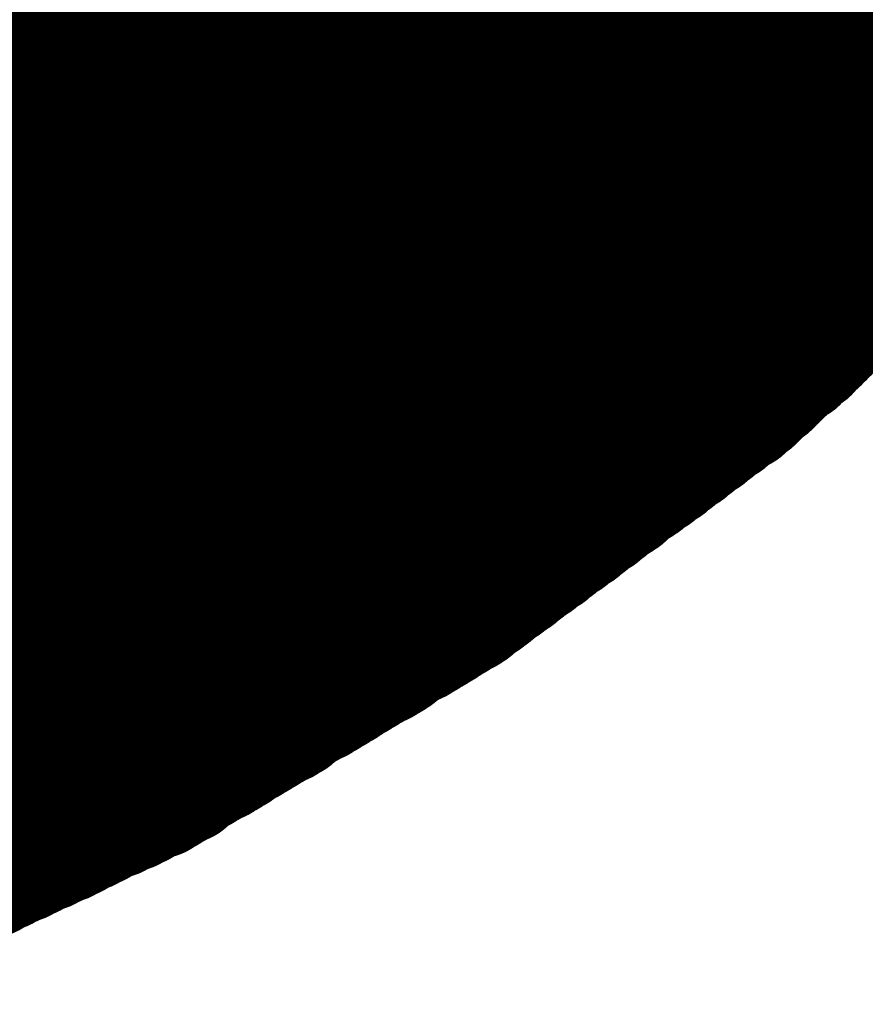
# Model space of a CAD drawing. Extents: x 0 to 65, y -0.2 to 30.2.
# Tile 199 of 237: x 36.858 to 36.988, y 15.492 to 15.644. Entities that reach past the tile are written whole.
import ezdxf

# ---------------------------------------------------------------- set-up
doc = ezdxf.new("R2010")
doc.units = 0
doc.layers.add('BOARD_GEOMETRY_SILKSCREEN_', color=1, linetype='CONTINUOUS')

msp = doc.modelspace()

# ---------------------------------------------------------------- linework, layer by layer
at = {"layer": 'BOARD_GEOMETRY_SILKSCREEN_', "const_width": 0.01905}
for points in [[(37.019484, 15.630906), (36.738306, 15.91183)], [(37.01796, 15.629128), (36.736782, 15.910306)], [(37.018214, 15.62989), (36.73729, 15.910814)], [(37.018722, 15.630398), (36.737798, 15.911322)], [(37.016436, 15.627604), (36.735258, 15.908528)], [(37.01669, 15.628112), (36.73602, 15.909036)], [(37.017198, 15.62862), (36.736274, 15.909544)], [(37.015166, 15.626334), (36.734496, 15.907258)], [(37.015674, 15.626842), (36.735004, 15.90802)], [(37.013642, 15.62481), (36.732972, 15.90548)], [(37.01415, 15.625318), (36.73348, 15.905988)], [(37.014912, 15.625826), (36.733988, 15.90675)], [(37.012626, 15.623794), (36.73221, 15.90421)], [(37.013388, 15.624302), (36.732464, 15.904972)], [(37.011102, 15.622016), (36.730686, 15.902686)], [(37.011864, 15.622524), (36.731194, 15.903194)], [(37.012118, 15.623032), (36.731448, 15.903702)], [(37.009578, 15.620492), (36.728908, 15.901162)], [(37.010086, 15.621), (36.729416, 15.90167)], [(37.010594, 15.621508), (36.729924, 15.901924)], [(37.008054, 15.618968), (36.72713, 15.899638)], [(37.008562, 15.619476), (36.727638, 15.900146)], [(37.00907, 15.619984), (36.7284, 15.900654)], [(37.005768, 15.616936), (36.724844, 15.89786)], [(37.006276, 15.617444), (36.725352, 15.898114)], [(37.006784, 15.617952), (36.726114, 15.898876)], [(37.007292, 15.61846), (36.726622, 15.89913)], [(37.00399, 15.615412), (36.723066, 15.896336)], [(37.004498, 15.61592), (36.723574, 15.896844)], [(37.005006, 15.616428), (36.724336, 15.897352)], [(37.002466, 15.613888), (36.721288, 15.895066)], [(37.00272, 15.614396), (36.721796, 15.89532)], [(37.003482, 15.614904), (36.722304, 15.895828)], [(37.000688, 15.612364), (36.71951, 15.893542)], [(37.001196, 15.612872), (36.720018, 15.89405)], [(37.001958, 15.61338), (36.72078, 15.894304)], [(36.99891, 15.61084), (36.717732, 15.892018)], [(36.999672, 15.611348), (36.718494, 15.892526)], [(37.00018, 15.611856), (36.719002, 15.893034)], [(36.996624, 15.608808), (36.715446, 15.89024)], [(36.997386, 15.609316), (36.716208, 15.890494)], [(36.997894, 15.609824), (36.716716, 15.891256)], [(36.998402, 15.610332), (36.717224, 15.89151)], [(36.9951, 15.607284), (36.713668, 15.888716)], [(36.995608, 15.607792), (36.71443, 15.889224)], [(36.996116, 15.6083), (36.714938, 15.889732)], [(36.993576, 15.60576), (36.71189, 15.887446)], [(36.994084, 15.606268), (36.712398, 15.8877)], [(36.994592, 15.606776), (36.71316, 15.888208)], [(36.991798, 15.604236), (36.710112, 15.885922)], [(36.992306, 15.604744), (36.710874, 15.88643)], [(36.992814, 15.605506), (36.711382, 15.886684)], [(36.99002, 15.602712), (36.708588, 15.884398)], [(36.990528, 15.60322), (36.709096, 15.884906)], [(36.99129, 15.603982), (36.709604, 15.885414)], [(36.987988, 15.600934), (36.706302, 15.88262)], [(36.988242, 15.601188), (36.70681, 15.882874)], [(36.989004, 15.601696), (36.707318, 15.883636)], [(36.989512, 15.602458), (36.707826, 15.88389)], [(36.985702, 15.598648), (36.703254, 15.881096)], [(36.98621, 15.59941), (36.704016, 15.88135)], [(36.986718, 15.599664), (36.704778, 15.881858)], [(36.98748, 15.600172), (36.70554, 15.882112)], [(36.983416, 15.59687), (36.700714, 15.879572)], [(36.983924, 15.597124), (36.701222, 15.879826)], [(36.984432, 15.597886), (36.701984, 15.880334)], [(36.985194, 15.598394), (36.702492, 15.880588)], [(36.981638, 15.595346), (36.698682, 15.878302)], [(36.982146, 15.5956), (36.69919, 15.87881)], [(36.982908, 15.596362), (36.699952, 15.879064)], [(36.979098, 15.592552), (36.695126, 15.876778)], [(36.979606, 15.593314), (36.695634, 15.877032)], [(36.980114, 15.593822), (36.696396, 15.87754)], [(36.980622, 15.594076), (36.697158, 15.877794)], [(36.981384, 15.594838), (36.69792, 15.878048)], [(36.976812, 15.590774), (36.692332, 15.875254)], [(36.97732, 15.591028), (36.693094, 15.875508)], [(36.977828, 15.59179), (36.693602, 15.876016)], [(36.978336, 15.592298), (36.694364, 15.87627)], [(36.974526, 15.588742), (36.689538, 15.87373)], [(36.975034, 15.58925), (36.6903, 15.873984)], [(36.975542, 15.589758), (36.691062, 15.874492)], [(36.97605, 15.590266), (36.69157, 15.874746)], [(36.97224, 15.58671), (36.686744, 15.872206)], [(36.973002, 15.587218), (36.687506, 15.87246)], [(36.97351, 15.587726), (36.688014, 15.872968)], [(36.974018, 15.588234), (36.688776, 15.873222)], [(36.969954, 15.584678), (36.68395, 15.870682)], [(36.970716, 15.585186), (36.684712, 15.87119)], [(36.971224, 15.585694), (36.685474, 15.871444)], [(36.971732, 15.586202), (36.685982, 15.871952)], [(36.967668, 15.5829), (36.681156, 15.869158)], [(36.968176, 15.583408), (36.681918, 15.869666)], [(36.968938, 15.583662), (36.68268, 15.86992)], [(36.969446, 15.58417), (36.683442, 15.870428)], [(36.96462, 15.580614), (36.6776, 15.867634)], [(36.965128, 15.581122), (36.678362, 15.867888)], [(36.96589, 15.58163), (36.679124, 15.868142)], [(36.966398, 15.581884), (36.679886, 15.868396)], [(36.966906, 15.582392), (36.680394, 15.868904)], [(36.96081, 15.578074), (36.672774, 15.86611)], [(36.961572, 15.578328), (36.673536, 15.866364)], [(36.96208, 15.578836), (36.674298, 15.866618)], [(36.962842, 15.579344), (36.67506, 15.866872)], [(36.96335, 15.579598), (36.675822, 15.867126)], [(36.963858, 15.58036), (36.676584, 15.86738)], [(36.956746, 15.574772), (36.666932, 15.864586)], [(36.957254, 15.575026), (36.667694, 15.864586)], [(36.957762, 15.575788), (36.66871, 15.86484)], [(36.958524, 15.576042), (36.669472, 15.865094)], [(36.959032, 15.57655), (36.670234, 15.865348)], [(36.959794, 15.577058), (36.67125, 15.865602)], [(36.960302, 15.577312), (36.672012, 15.865856)], [(36.952936, 15.571978), (36.662106, 15.863062)], [(36.953698, 15.572486), (36.662868, 15.863062)], [(36.954206, 15.572994), (36.66363, 15.863316)], [(36.954714, 15.573502), (36.664392, 15.863824)], [(36.955476, 15.573756), (36.665408, 15.863824)], [(36.955984, 15.574264), (36.66617, 15.864078)], [(36.94938, 15.569438), (36.65728, 15.861538)], [(36.949888, 15.569692), (36.658042, 15.861538)], [(36.95065, 15.5702), (36.658804, 15.862046)], [(36.951158, 15.570708), (36.65982, 15.8623)], [(36.951666, 15.571216), (36.660582, 15.8623)], [(36.952428, 15.571724), (36.661344, 15.862554)], [(36.94557, 15.566644), (36.6522, 15.860014)], [(36.946332, 15.567152), (36.653216, 15.860014)], [(36.94684, 15.567406), (36.653978, 15.860522)], [(36.947602, 15.568168), (36.65474, 15.860776)], [(36.94811, 15.568422), (36.655502, 15.860776)], [(36.948618, 15.56893), (36.656518, 15.861284)], [(36.938966, 15.561564), (36.642294, 15.85849)], [(36.939474, 15.562072), (36.64331, 15.85849)], [(36.940236, 15.56258), (36.644326, 15.85849)], [(36.940744, 15.563088), (36.645342, 15.85849)], [(36.941506, 15.563596), (36.646104, 15.858744)], [(36.942014, 15.56385), (36.64712, 15.858744)], [(36.942522, 15.564358), (36.648136, 15.858998)], [(36.943284, 15.564866), (36.649152, 15.858998)], [(36.943792, 15.56512), (36.649914, 15.859252)], [(36.944554, 15.565882), (36.650676, 15.859506)], [(36.945062, 15.566136), (36.651438, 15.85976)], [(36.929314, 15.554452), (36.6268, 15.856966)], [(36.929822, 15.55496), (36.627816, 15.856966)], [(36.93033, 15.555214), (36.628832, 15.856966)], [(36.931092, 15.555976), (36.629848, 15.856966)], [(36.9316, 15.55623), (36.630864, 15.85722)], [(36.932362, 15.556738), (36.631626, 15.85722)], [(36.93287, 15.557246), (36.632642, 15.857474)], [(36.933378, 15.5575), (36.633658, 15.857474)], [(36.93414, 15.558008), (36.634674, 15.857728)], [(36.934648, 15.558516), (36.635436, 15.857728)], [(36.93541, 15.559024), (36.636452, 15.857728)], [(36.935918, 15.559532), (36.637468, 15.857728)], [(36.936426, 15.559786), (36.638484, 15.857982)], [(36.937188, 15.560294), (36.639246, 15.857982)], [(36.937696, 15.560802), (36.640262, 15.858236)], [(36.938458, 15.56131), (36.641278, 15.858236)], [(36.848796, 15.509748), (36.502594, 15.85595)], [(36.849558, 15.510256), (36.50361, 15.85595)], [(36.850066, 15.51051), (36.504626, 15.85595)], [(36.850828, 15.511018), (36.505896, 15.85595)], [(36.85159, 15.511018), (36.506658, 15.85595)], [(36.852352, 15.511526), (36.507928, 15.85595)], [(36.853114, 15.51178), (36.508944, 15.85595)], [(36.853622, 15.512288), (36.50996, 15.85595)], [(36.854384, 15.512542), (36.510976, 15.85595)], [(36.855146, 15.512796), (36.511992, 15.85595)], [(36.855908, 15.513304), (36.513262, 15.85595)], [(36.85667, 15.513558), (36.514278, 15.85595)], [(36.857178, 15.514066), (36.515294, 15.85595)], [(36.85794, 15.514066), (36.51631, 15.85595)], [(36.858702, 15.514574), (36.517326, 15.85595)], [(36.859464, 15.514828), (36.518342, 15.85595)], [(36.860226, 15.515336), (36.519612, 15.85595)], [(36.860988, 15.51559), (36.520628, 15.85595)], [(36.86175, 15.515844), (36.521644, 15.85595)], [(36.862512, 15.516352), (36.52266, 15.85595)], [(36.863274, 15.516606), (36.523676, 15.85595)], [(36.863782, 15.517114), (36.524946, 15.85595)], [(36.864544, 15.517114), (36.525708, 15.85595)], [(36.865306, 15.517622), (36.526978, 15.85595)], [(36.866068, 15.517876), (36.527994, 15.85595)], [(36.866576, 15.518384), (36.52901, 15.85595)], [(36.867338, 15.518638), (36.53028, 15.85595)], [(36.8681, 15.518892), (36.531042, 15.85595)], [(36.868862, 15.5194), (36.532312, 15.85595)], [(36.869624, 15.519654), (36.533328, 15.85595)], [(36.870132, 15.520162), (36.534344, 15.85595)], [(36.870894, 15.520416), (36.535614, 15.85595)], [(36.871656, 15.52067), (36.536376, 15.85595)], [(36.872418, 15.520924), (36.537646, 15.85595)], [(36.87318, 15.521432), (36.538662, 15.85595)], [(36.873942, 15.521686), (36.539678, 15.85595)], [(36.874704, 15.52194), (36.540694, 15.85595)], [(36.875466, 15.522448), (36.54171, 15.85595)], [(36.876228, 15.522702), (36.54298, 15.85595)], [(36.876736, 15.52321), (36.543996, 15.85595)], [(36.877498, 15.523464), (36.545012, 15.85595)], [(36.87826, 15.523718), (36.546028, 15.85595)], [(36.879022, 15.523972), (36.547044, 15.85595)], [(36.879784, 15.52448), (36.54806, 15.85595)], [(36.880292, 15.524734), (36.54933, 15.85595)], [(36.881054, 15.525242), (36.550346, 15.85595)], [(36.881562, 15.525496), (36.551362, 15.85595)], [(36.882324, 15.526004), (36.552378, 15.85595)], [(36.883086, 15.526258), (36.553394, 15.85595)], [(36.883594, 15.526766), (36.554664, 15.85595)], [(36.884356, 15.527274), (36.555426, 15.85595)], [(36.884864, 15.527782), (36.556696, 15.85595)], [(36.885626, 15.528036), (36.557712, 15.85595)], [(36.886134, 15.528544), (36.558728, 15.85595)], [(36.886896, 15.528798), (36.559998, 15.85595)], [(36.887658, 15.529306), (36.56076, 15.85595)], [(36.88842, 15.52956), (36.56203, 15.85595)], [(36.888928, 15.530068), (36.563046, 15.85595)], [(36.88969, 15.530322), (36.564062, 15.85595)], [(36.890198, 15.53083), (36.565078, 15.85595)], [(36.89096, 15.531084), (36.566094, 15.85595)], [(36.891468, 15.531592), (36.567364, 15.85595)], [(36.89223, 15.5321), (36.56838, 15.85595)], [(36.892992, 15.532354), (36.569396, 15.85595)], [(36.893754, 15.532862), (36.570412, 15.85595)], [(36.894262, 15.533116), (36.571428, 15.85595)], [(36.895024, 15.533624), (36.572444, 15.85595)], [(36.895532, 15.533878), (36.573714, 15.85595)], [(36.896294, 15.534386), (36.57473, 15.85595)], [(36.896802, 15.53464), (36.575746, 15.85595)], [(36.897564, 15.535148), (36.576762, 15.85595)], [(36.898326, 15.535402), (36.577778, 15.85595)], [(36.899088, 15.53591), (36.579048, 15.85595)], [(36.899596, 15.536164), (36.57981, 15.85595)], [(36.900358, 15.536926), (36.58108, 15.85595)], [(36.900866, 15.53718), (36.582096, 15.85595)], [(36.901628, 15.537688), (36.583112, 15.85595)], [(36.902136, 15.537942), (36.584382, 15.85595)], [(36.902898, 15.53845), (36.585144, 15.85595)], [(36.90366, 15.538704), (36.586414, 15.85595)], [(36.904168, 15.539212), (36.58743, 15.85595)], [(36.90493, 15.539466), (36.588446, 15.85595)], [(36.905438, 15.539974), (36.589716, 15.85595)], [(36.9062, 15.540228), (36.590478, 15.85595)], [(36.906708, 15.540736), (36.591748, 15.85595)], [(36.90747, 15.54099), (36.592764, 15.85595)], [(36.908232, 15.541498), (36.59378, 15.85595)], [(36.908994, 15.542006), (36.594796, 15.85595)], [(36.909502, 15.54226), (36.595812, 15.85595)], [(36.910264, 15.542768), (36.596828, 15.85595)], [(36.910772, 15.543022), (36.598098, 15.85595)], [(36.911534, 15.54353), (36.599114, 15.85595)], [(36.912042, 15.543784), (36.60013, 15.85595)], [(36.912804, 15.544292), (36.601146, 15.85595)], [(36.913566, 15.544546), (36.602162, 15.85595)], [(36.914328, 15.545054), (36.603432, 15.85595)], [(36.914836, 15.545308), (36.604194, 15.85595)], [(36.915598, 15.545816), (36.605464, 15.85595)], [(36.916106, 15.546324), (36.60648, 15.85595)], [(36.916868, 15.546832), (36.607496, 15.85595)], [(36.917376, 15.547086), (36.608766, 15.85595)], [(36.918138, 15.547594), (36.609528, 15.85595)], [(36.9189, 15.547848), (36.610798, 15.85595)], [(36.919662, 15.548356), (36.611814, 15.85595)], [(36.92017, 15.54861), (36.61283, 15.85595)], [(36.920932, 15.549118), (36.6141, 15.85595)], [(36.92144, 15.549372), (36.614862, 15.85595)], [(36.922202, 15.54988), (36.616132, 15.85595)], [(36.92271, 15.550134), (36.617148, 15.85595)], [(36.923472, 15.550642), (36.618164, 15.85595)], [(36.924234, 15.55115), (36.61918, 15.856204)], [(36.924742, 15.551404), (36.620196, 15.856204)], [(36.925504, 15.551912), (36.620958, 15.856204)], [(36.926012, 15.552166), (36.621974, 15.856204)], [(36.926774, 15.552674), (36.62299, 15.856458)], [(36.927282, 15.552928), (36.624006, 15.856458)], [(36.928044, 15.55369), (36.624768, 15.856712)], [(36.928552, 15.553944), (36.625784, 15.856712)], [(37.011102, 15.621762), (36.970462, 15.584932)], [(36.970462, 15.584932), (36.92652, 15.55242)], [(36.92652, 15.55242), (36.879784, 15.52448)], [(36.879784, 15.52448), (36.830762, 15.501366)]]:
    msp.add_lwpolyline(points, dxfattribs=at)
at = {"layer": 'BOARD_GEOMETRY_SILKSCREEN_', "const_width": 0.009652}
for points in [[(36.99129, 15.6083, -1), (37.000942, 15.6083)], [(36.991798, 15.608808, -1), (37.00145, 15.608808)], [(36.99256, 15.609316, -1), (37.002212, 15.609316)], [(36.989766, 15.606776, -1), (36.999418, 15.606776)], [(36.990274, 15.607284, -1), (36.999926, 15.607284)], [(36.990782, 15.607792, -1), (37.000434, 15.607792)], [(36.987988, 15.605506, -1), (36.99764, 15.605506)], [(36.98875, 15.60576, -1), (36.998402, 15.60576)], [(36.989258, 15.606268, -1), (36.99891, 15.606268)], [(36.986464, 15.603982, -1), (36.996116, 15.603982)], [(36.986972, 15.604236, -1), (36.996624, 15.604236)], [(36.98748, 15.604744, -1), (36.997132, 15.604744)], [(37.000942, 15.6083, -1), (36.99129, 15.6083)], [(37.00145, 15.608808, -1), (36.991798, 15.608808)], [(37.002212, 15.609316, -1), (36.99256, 15.609316)], [(36.984686, 15.602458, -1), (36.994338, 15.602458)], [(36.985194, 15.602712, -1), (36.994846, 15.602712)], [(36.985702, 15.60322, -1), (36.995354, 15.60322)], [(36.999418, 15.606776, -1), (36.989766, 15.606776)], [(36.999926, 15.607284, -1), (36.990274, 15.607284)], [(37.000434, 15.607792, -1), (36.990782, 15.607792)], [(36.983162, 15.600934, -1), (36.992814, 15.600934)], [(36.983416, 15.601188, -1), (36.993068, 15.601188)], [(36.984178, 15.601696, -1), (36.99383, 15.601696)], [(36.99764, 15.605506, -1), (36.987988, 15.605506)], [(36.998402, 15.60576, -1), (36.98875, 15.60576)], [(36.99891, 15.606268, -1), (36.989258, 15.606268)], [(36.981384, 15.59941, -1), (36.991036, 15.59941)], [(36.981892, 15.599664, -1), (36.991544, 15.599664)], [(36.982654, 15.600172, -1), (36.992306, 15.600172)], [(36.996116, 15.603982, -1), (36.986464, 15.603982)], [(36.996624, 15.604236, -1), (36.986972, 15.604236)], [(36.997132, 15.604744, -1), (36.98748, 15.604744)], [(36.979606, 15.597886, -1), (36.989258, 15.597886)], [(36.980368, 15.598394, -1), (36.99002, 15.598394)], [(36.980876, 15.598648, -1), (36.990528, 15.598648)], [(36.994338, 15.602458, -1), (36.984686, 15.602458)], [(36.994846, 15.602712, -1), (36.985194, 15.602712)], [(36.995354, 15.60322, -1), (36.985702, 15.60322)], [(36.978082, 15.596362, -1), (36.987734, 15.596362)], [(36.97859, 15.59687, -1), (36.988242, 15.59687)], [(36.979098, 15.597124, -1), (36.98875, 15.597124)], [(36.992814, 15.600934, -1), (36.983162, 15.600934)], [(36.993068, 15.601188, -1), (36.983416, 15.601188)], [(36.99383, 15.601696, -1), (36.984178, 15.601696)], [(36.976558, 15.594838, -1), (36.98621, 15.594838)], [(36.976812, 15.595346, -1), (36.986464, 15.595346)], [(36.97732, 15.5956, -1), (36.986972, 15.5956)], [(36.991036, 15.59941, -1), (36.981384, 15.59941)], [(36.991544, 15.599664, -1), (36.981892, 15.599664)], [(36.992306, 15.600172, -1), (36.982654, 15.600172)], [(36.97478, 15.593314, -1), (36.984432, 15.593314)], [(36.975288, 15.593822, -1), (36.98494, 15.593822)], [(36.975796, 15.594076, -1), (36.985448, 15.594076)], [(36.989258, 15.597886, -1), (36.979606, 15.597886)], [(36.99002, 15.598394, -1), (36.980368, 15.598394)], [(36.990528, 15.598648, -1), (36.980876, 15.598648)], [(36.973002, 15.59179, -1), (36.982654, 15.59179)], [(36.97351, 15.592298, -1), (36.983162, 15.592298)], [(36.974272, 15.592552, -1), (36.983924, 15.592552)], [(36.987734, 15.596362, -1), (36.978082, 15.596362)], [(36.988242, 15.59687, -1), (36.97859, 15.59687)], [(36.98875, 15.597124, -1), (36.979098, 15.597124)], [(36.970716, 15.589758, -1), (36.980368, 15.589758)], [(36.971224, 15.590266, -1), (36.980876, 15.590266)], [(36.971986, 15.590774, -1), (36.981638, 15.590774)], [(36.972494, 15.591028, -1), (36.982146, 15.591028)], [(36.98621, 15.594838, -1), (36.976558, 15.594838)], [(36.986464, 15.595346, -1), (36.976812, 15.595346)], [(36.986972, 15.5956, -1), (36.97732, 15.5956)], [(36.969192, 15.588234, -1), (36.978844, 15.588234)], [(36.9697, 15.588742, -1), (36.979352, 15.588742)], [(36.970208, 15.58925, -1), (36.97986, 15.58925)], [(36.984432, 15.593314, -1), (36.97478, 15.593314)], [(36.98494, 15.593822, -1), (36.975288, 15.593822)], [(36.985448, 15.594076, -1), (36.975796, 15.594076)], [(36.967414, 15.58671, -1), (36.977066, 15.58671)], [(36.968176, 15.587218, -1), (36.977828, 15.587218)], [(36.968684, 15.587726, -1), (36.978336, 15.587726)], [(36.982654, 15.59179, -1), (36.973002, 15.59179)], [(36.983162, 15.592298, -1), (36.97351, 15.592298)], [(36.983924, 15.592552, -1), (36.974272, 15.592552)], [(36.96589, 15.585186, -1), (36.975542, 15.585186)], [(36.966398, 15.585694, -1), (36.97605, 15.585694)], [(36.966906, 15.586202, -1), (36.976558, 15.586202)], [(36.980876, 15.590266, -1), (36.971224, 15.590266)], [(36.981638, 15.590774, -1), (36.971986, 15.590774)], [(36.982146, 15.591028, -1), (36.972494, 15.591028)], [(36.964112, 15.583662, -1), (36.973764, 15.583662)], [(36.96462, 15.58417, -1), (36.974272, 15.58417)], [(36.965128, 15.584678, -1), (36.97478, 15.584678)], [(36.965636, 15.584932, -1), (36.975288, 15.584932)], [(36.965636, 15.584932, -1), (36.975288, 15.584932)], [(36.979352, 15.588742, -1), (36.9697, 15.588742)], [(36.97986, 15.58925, -1), (36.970208, 15.58925)], [(36.980368, 15.589758, -1), (36.970716, 15.589758)], [(36.96208, 15.582392, -1), (36.971732, 15.582392)], [(36.962842, 15.5829, -1), (36.972494, 15.5829)], [(36.96335, 15.583408, -1), (36.973002, 15.583408)], [(36.977828, 15.587218, -1), (36.968176, 15.587218)], [(36.978336, 15.587726, -1), (36.968684, 15.587726)], [(36.978844, 15.588234, -1), (36.969192, 15.588234)], [(36.959794, 15.580614, -1), (36.969446, 15.580614)], [(36.960302, 15.581122, -1), (36.969954, 15.581122)], [(36.961064, 15.58163, -1), (36.970716, 15.58163)], [(36.961572, 15.581884, -1), (36.971224, 15.581884)], [(36.97605, 15.585694, -1), (36.966398, 15.585694)], [(36.976558, 15.586202, -1), (36.966906, 15.586202)], [(36.977066, 15.58671, -1), (36.967414, 15.58671)], [(36.958016, 15.579344, -1), (36.967668, 15.579344)], [(36.958524, 15.579598, -1), (36.968176, 15.579598)], [(36.959032, 15.58036, -1), (36.968684, 15.58036)], [(36.974272, 15.58417, -1), (36.96462, 15.58417)], [(36.97478, 15.584678, -1), (36.965128, 15.584678)], [(36.975288, 15.584932, -1), (36.965636, 15.584932)], [(36.975288, 15.584932, -1), (36.965636, 15.584932)], [(36.975542, 15.585186, -1), (36.96589, 15.585186)], [(36.955984, 15.578074, -1), (36.965636, 15.578074)], [(36.956746, 15.578328, -1), (36.966398, 15.578328)], [(36.957254, 15.578836, -1), (36.966906, 15.578836)], [(36.971732, 15.582392, -1), (36.96208, 15.582392)], [(36.972494, 15.5829, -1), (36.962842, 15.5829)], [(36.973002, 15.583408, -1), (36.96335, 15.583408)], [(36.973764, 15.583662, -1), (36.964112, 15.583662)], [(36.953698, 15.576042, -1), (36.96335, 15.576042)], [(36.954206, 15.57655, -1), (36.963858, 15.57655)], [(36.954968, 15.577058, -1), (36.96462, 15.577058)], [(36.955476, 15.577312, -1), (36.965128, 15.577312)], [(36.969954, 15.581122, -1), (36.960302, 15.581122)], [(36.970716, 15.58163, -1), (36.961064, 15.58163)], [(36.971224, 15.581884, -1), (36.961572, 15.581884)], [(36.95192, 15.574772, -1), (36.961572, 15.574772)], [(36.952428, 15.575026, -1), (36.96208, 15.575026)], [(36.952936, 15.575788, -1), (36.962588, 15.575788)], [(36.967668, 15.579344, -1), (36.958016, 15.579344)], [(36.968176, 15.579598, -1), (36.958524, 15.579598)], [(36.968684, 15.58036, -1), (36.959032, 15.58036)], [(36.969446, 15.580614, -1), (36.959794, 15.580614)], [(36.94938, 15.572994, -1), (36.959032, 15.572994)], [(36.949888, 15.573502, -1), (36.95954, 15.573502)], [(36.95065, 15.573756, -1), (36.960302, 15.573756)], [(36.951158, 15.574264, -1), (36.96081, 15.574264)], [(36.965636, 15.578074, -1), (36.955984, 15.578074)], [(36.966398, 15.578328, -1), (36.956746, 15.578328)], [(36.966906, 15.578836, -1), (36.957254, 15.578836)], [(36.947602, 15.571724, -1), (36.957254, 15.571724)], [(36.94811, 15.571978, -1), (36.957762, 15.571978)], [(36.948872, 15.572486, -1), (36.958524, 15.572486)], [(36.963858, 15.57655, -1), (36.954206, 15.57655)], [(36.96462, 15.577058, -1), (36.954968, 15.577058)], [(36.965128, 15.577312, -1), (36.955476, 15.577312)], [(36.945824, 15.5702, -1), (36.955476, 15.5702)], [(36.946332, 15.570708, -1), (36.955984, 15.570708)], [(36.94684, 15.571216, -1), (36.956492, 15.571216)], [(36.961572, 15.574772, -1), (36.95192, 15.574772)], [(36.96208, 15.575026, -1), (36.952428, 15.575026)], [(36.962588, 15.575788, -1), (36.952936, 15.575788)], [(36.96335, 15.576042, -1), (36.953698, 15.576042)], [(36.943284, 15.568422, -1), (36.952936, 15.568422)], [(36.943792, 15.56893, -1), (36.953444, 15.56893)], [(36.944554, 15.569438, -1), (36.954206, 15.569438)], [(36.945062, 15.569692, -1), (36.954714, 15.569692)], [(36.95954, 15.573502, -1), (36.949888, 15.573502)], [(36.960302, 15.573756, -1), (36.95065, 15.573756)], [(36.96081, 15.574264, -1), (36.951158, 15.574264)], [(36.941506, 15.567152, -1), (36.951158, 15.567152)], [(36.942014, 15.567406, -1), (36.951666, 15.567406)], [(36.942776, 15.568168, -1), (36.952428, 15.568168)], [(36.957254, 15.571724, -1), (36.947602, 15.571724)], [(36.957762, 15.571978, -1), (36.94811, 15.571978)], [(36.958524, 15.572486, -1), (36.948872, 15.572486)], [(36.959032, 15.572994, -1), (36.94938, 15.572994)], [(36.939728, 15.565882, -1), (36.94938, 15.565882)], [(36.940236, 15.566136, -1), (36.949888, 15.566136)], [(36.940744, 15.566644, -1), (36.950396, 15.566644)], [(36.955476, 15.5702, -1), (36.945824, 15.5702)], [(36.955984, 15.570708, -1), (36.946332, 15.570708)], [(36.956492, 15.571216, -1), (36.94684, 15.571216)], [(36.937188, 15.56385, -1), (36.94684, 15.56385)], [(36.937696, 15.564358, -1), (36.947348, 15.564358)], [(36.938458, 15.564866, -1), (36.94811, 15.564866)], [(36.938966, 15.56512, -1), (36.948618, 15.56512)], [(36.953444, 15.56893, -1), (36.943792, 15.56893)], [(36.954206, 15.569438, -1), (36.944554, 15.569438)], [(36.954714, 15.569692, -1), (36.945062, 15.569692)], [(36.93541, 15.56258, -1), (36.945062, 15.56258)], [(36.935918, 15.563088, -1), (36.94557, 15.563088)], [(36.93668, 15.563596, -1), (36.946332, 15.563596)], [(36.951158, 15.567152, -1), (36.941506, 15.567152)], [(36.951666, 15.567406, -1), (36.942014, 15.567406)], [(36.952428, 15.568168, -1), (36.942776, 15.568168)], [(36.952936, 15.568422, -1), (36.943284, 15.568422)], [(36.93287, 15.560802, -1), (36.942522, 15.560802)], [(36.933632, 15.56131, -1), (36.943284, 15.56131)], [(36.93414, 15.561564, -1), (36.943792, 15.561564)], [(36.934648, 15.562072, -1), (36.9443, 15.562072)], [(36.94938, 15.565882, -1), (36.939728, 15.565882)], [(36.949888, 15.566136, -1), (36.940236, 15.566136)], [(36.950396, 15.566644, -1), (36.940744, 15.566644)], [(36.931092, 15.559532, -1), (36.940744, 15.559532)], [(36.9316, 15.559786, -1), (36.941252, 15.559786)], [(36.932362, 15.560294, -1), (36.942014, 15.560294)], [(36.947348, 15.564358, -1), (36.937696, 15.564358)], [(36.94811, 15.564866, -1), (36.938458, 15.564866)], [(36.948618, 15.56512, -1), (36.938966, 15.56512)], [(36.929314, 15.558008, -1), (36.938966, 15.558008)], [(36.929822, 15.558516, -1), (36.939474, 15.558516)], [(36.930584, 15.559024, -1), (36.940236, 15.559024)], [(36.945062, 15.56258, -1), (36.93541, 15.56258)], [(36.94557, 15.563088, -1), (36.935918, 15.563088)], [(36.946332, 15.563596, -1), (36.93668, 15.563596)], [(36.94684, 15.56385, -1), (36.937188, 15.56385)], [(36.927536, 15.556738, -1), (36.937188, 15.556738)], [(36.928044, 15.557246, -1), (36.937696, 15.557246)], [(36.928552, 15.5575, -1), (36.938204, 15.5575)], [(36.943284, 15.56131, -1), (36.933632, 15.56131)], [(36.943792, 15.561564, -1), (36.93414, 15.561564)], [(36.9443, 15.562072, -1), (36.934648, 15.562072)], [(36.924996, 15.55496, -1), (36.934648, 15.55496)], [(36.925504, 15.555214, -1), (36.935156, 15.555214)], [(36.926266, 15.555976, -1), (36.935918, 15.555976)], [(36.926774, 15.55623, -1), (36.936426, 15.55623)], [(36.941252, 15.559786, -1), (36.9316, 15.559786)], [(36.942014, 15.560294, -1), (36.932362, 15.560294)], [(36.942522, 15.560802, -1), (36.93287, 15.560802)], [(36.923218, 15.55369, -1), (36.93287, 15.55369)], [(36.923726, 15.553944, -1), (36.933378, 15.553944)], [(36.924488, 15.554452, -1), (36.93414, 15.554452)], [(36.939474, 15.558516, -1), (36.929822, 15.558516)], [(36.940236, 15.559024, -1), (36.930584, 15.559024)], [(36.940744, 15.559532, -1), (36.931092, 15.559532)], [(36.920678, 15.551912, -1), (36.93033, 15.551912)], [(36.921186, 15.552166, -1), (36.930838, 15.552166)], [(36.921694, 15.55242, -1), (36.931346, 15.55242)], [(36.921694, 15.55242, -1), (36.931346, 15.55242)], [(36.921948, 15.552674, -1), (36.9316, 15.552674)], [(36.922456, 15.552928, -1), (36.932108, 15.552928)], [(36.937188, 15.556738, -1), (36.927536, 15.556738)], [(36.937696, 15.557246, -1), (36.928044, 15.557246)], [(36.938204, 15.5575, -1), (36.928552, 15.5575)], [(36.938966, 15.558008, -1), (36.929314, 15.558008)], [(36.918646, 15.550642, -1), (36.928298, 15.550642)], [(36.919408, 15.55115, -1), (36.92906, 15.55115)], [(36.919916, 15.551404, -1), (36.929568, 15.551404)], [(36.935156, 15.555214, -1), (36.925504, 15.555214)], [(36.935918, 15.555976, -1), (36.926266, 15.555976)], [(36.936426, 15.55623, -1), (36.926774, 15.55623)], [(36.916106, 15.549118, -1), (36.925758, 15.549118)], [(36.916614, 15.549372, -1), (36.926266, 15.549372)], [(36.917376, 15.54988, -1), (36.927028, 15.54988)], [(36.917884, 15.550134, -1), (36.927536, 15.550134)], [(36.93287, 15.55369, -1), (36.923218, 15.55369)], [(36.933378, 15.553944, -1), (36.923726, 15.553944)], [(36.93414, 15.554452, -1), (36.924488, 15.554452)], [(36.934648, 15.55496, -1), (36.924996, 15.55496)], [(36.913312, 15.547594, -1), (36.922964, 15.547594)], [(36.914074, 15.547848, -1), (36.923726, 15.547848)], [(36.914836, 15.548356, -1), (36.924488, 15.548356)], [(36.915344, 15.54861, -1), (36.924996, 15.54861)], [(36.930838, 15.552166, -1), (36.921186, 15.552166)], [(36.931346, 15.55242, -1), (36.921694, 15.55242)], [(36.931346, 15.55242, -1), (36.921694, 15.55242)], [(36.9316, 15.552674, -1), (36.921948, 15.552674)], [(36.932108, 15.552928, -1), (36.922456, 15.552928)], [(36.910772, 15.545816, -1), (36.920424, 15.545816)], [(36.91128, 15.546324, -1), (36.920932, 15.546324)], [(36.912042, 15.546832, -1), (36.921694, 15.546832)], [(36.91255, 15.547086, -1), (36.922202, 15.547086)], [(36.928298, 15.550642, -1), (36.918646, 15.550642)], [(36.92906, 15.55115, -1), (36.919408, 15.55115)], [(36.929568, 15.551404, -1), (36.919916, 15.551404)], [(36.93033, 15.551912, -1), (36.920678, 15.551912)], [(36.907978, 15.544292, -1), (36.91763, 15.544292)], [(36.90874, 15.544546, -1), (36.918392, 15.544546)], [(36.909502, 15.545054, -1), (36.919154, 15.545054)], [(36.91001, 15.545308, -1), (36.919662, 15.545308)], [(36.925758, 15.549118, -1), (36.916106, 15.549118)], [(36.926266, 15.549372, -1), (36.916614, 15.549372)], [(36.927028, 15.54988, -1), (36.917376, 15.54988)], [(36.927536, 15.550134, -1), (36.917884, 15.550134)], [(36.905438, 15.542768, -1), (36.91509, 15.542768)], [(36.905946, 15.543022, -1), (36.915598, 15.543022)], [(36.906708, 15.54353, -1), (36.91636, 15.54353)], [(36.907216, 15.543784, -1), (36.916868, 15.543784)], [(36.922964, 15.547594, -1), (36.913312, 15.547594)], [(36.923726, 15.547848, -1), (36.914074, 15.547848)], [(36.924488, 15.548356, -1), (36.914836, 15.548356)], [(36.924996, 15.54861, -1), (36.915344, 15.54861)], [(36.903406, 15.541498, -1), (36.913058, 15.541498)], [(36.904168, 15.542006, -1), (36.91382, 15.542006)], [(36.904676, 15.54226, -1), (36.914328, 15.54226)], [(36.920932, 15.546324, -1), (36.91128, 15.546324)], [(36.921694, 15.546832, -1), (36.912042, 15.546832)], [(36.922202, 15.547086, -1), (36.91255, 15.547086)], [(36.900612, 15.539974, -1), (36.910264, 15.539974)], [(36.901374, 15.540228, -1), (36.911026, 15.540228)], [(36.901882, 15.540736, -1), (36.911534, 15.540736)], [(36.902644, 15.54099, -1), (36.912296, 15.54099)], [(36.918392, 15.544546, -1), (36.90874, 15.544546)], [(36.919154, 15.545054, -1), (36.909502, 15.545054)], [(36.919662, 15.545308, -1), (36.91001, 15.545308)], [(36.920424, 15.545816, -1), (36.910772, 15.545816)], [(36.898072, 15.53845, -1), (36.907724, 15.53845)], [(36.898834, 15.538704, -1), (36.908486, 15.538704)], [(36.899342, 15.539212, -1), (36.908994, 15.539212)], [(36.900104, 15.539466, -1), (36.909756, 15.539466)], [(36.915598, 15.543022, -1), (36.905946, 15.543022)], [(36.91636, 15.54353, -1), (36.906708, 15.54353)], [(36.916868, 15.543784, -1), (36.907216, 15.543784)], [(36.91763, 15.544292, -1), (36.907978, 15.544292)], [(36.895532, 15.536926, -1), (36.905184, 15.536926)], [(36.89604, 15.53718, -1), (36.905692, 15.53718)], [(36.896802, 15.537688, -1), (36.906454, 15.537688)], [(36.89731, 15.537942, -1), (36.906962, 15.537942)], [(36.913058, 15.541498, -1), (36.903406, 15.541498)], [(36.91382, 15.542006, -1), (36.904168, 15.542006)], [(36.914328, 15.54226, -1), (36.904676, 15.54226)], [(36.91509, 15.542768, -1), (36.905438, 15.542768)], [(36.892738, 15.535148, -1), (36.90239, 15.535148)], [(36.8935, 15.535402, -1), (36.903152, 15.535402)], [(36.894262, 15.53591, -1), (36.903914, 15.53591)], [(36.89477, 15.536164, -1), (36.904422, 15.536164)], [(36.910264, 15.539974, -1), (36.900612, 15.539974)], [(36.911026, 15.540228, -1), (36.901374, 15.540228)], [(36.911534, 15.540736, -1), (36.901882, 15.540736)], [(36.912296, 15.54099, -1), (36.902644, 15.54099)], [(36.890198, 15.533624, -1), (36.89985, 15.533624)], [(36.890706, 15.533878, -1), (36.900358, 15.533878)], [(36.891468, 15.534386, -1), (36.90112, 15.534386)], [(36.891976, 15.53464, -1), (36.901628, 15.53464)], [(36.907724, 15.53845, -1), (36.898072, 15.53845)], [(36.908486, 15.538704, -1), (36.898834, 15.538704)], [(36.908994, 15.539212, -1), (36.899342, 15.539212)], [(36.909756, 15.539466, -1), (36.900104, 15.539466)], [(36.887404, 15.5321, -1), (36.897056, 15.5321)], [(36.888166, 15.532354, -1), (36.897818, 15.532354)], [(36.888928, 15.532862, -1), (36.89858, 15.532862)], [(36.889436, 15.533116, -1), (36.899088, 15.533116)], [(36.905184, 15.536926, -1), (36.895532, 15.536926)], [(36.905692, 15.53718, -1), (36.89604, 15.53718)], [(36.906454, 15.537688, -1), (36.896802, 15.537688)], [(36.906962, 15.537942, -1), (36.89731, 15.537942)], [(36.885372, 15.53083, -1), (36.895024, 15.53083)], [(36.886134, 15.531084, -1), (36.895786, 15.531084)], [(36.886642, 15.531592, -1), (36.896294, 15.531592)], [(36.903152, 15.535402, -1), (36.8935, 15.535402)], [(36.903914, 15.53591, -1), (36.894262, 15.53591)], [(36.904422, 15.536164, -1), (36.89477, 15.536164)], [(36.882832, 15.529306, -1), (36.892484, 15.529306)], [(36.883594, 15.52956, -1), (36.893246, 15.52956)], [(36.884102, 15.530068, -1), (36.893754, 15.530068)], [(36.884864, 15.530322, -1), (36.894516, 15.530322)], [(36.900358, 15.533878, -1), (36.890706, 15.533878)], [(36.90112, 15.534386, -1), (36.891468, 15.534386)], [(36.901628, 15.53464, -1), (36.891976, 15.53464)], [(36.90239, 15.535148, -1), (36.892738, 15.535148)], [(36.880038, 15.527782, -1), (36.88969, 15.527782)], [(36.8808, 15.528036, -1), (36.890452, 15.528036)], [(36.881308, 15.528544, -1), (36.89096, 15.528544)], [(36.88207, 15.528798, -1), (36.891722, 15.528798)], [(36.897818, 15.532354, -1), (36.888166, 15.532354)], [(36.89858, 15.532862, -1), (36.888928, 15.532862)], [(36.899088, 15.533116, -1), (36.889436, 15.533116)], [(36.89985, 15.533624, -1), (36.890198, 15.533624)], [(36.877498, 15.526004, -1), (36.88715, 15.526004)], [(36.87826, 15.526258, -1), (36.887912, 15.526258)], [(36.878768, 15.526766, -1), (36.88842, 15.526766)], [(36.87953, 15.527274, -1), (36.889182, 15.527274)], [(36.895024, 15.53083, -1), (36.885372, 15.53083)], [(36.895786, 15.531084, -1), (36.886134, 15.531084)], [(36.896294, 15.531592, -1), (36.886642, 15.531592)], [(36.897056, 15.5321, -1), (36.887404, 15.5321)], [(36.874958, 15.52448, -1), (36.88461, 15.52448)], [(36.874958, 15.52448, -1), (36.88461, 15.52448)], [(36.874958, 15.52448, -1), (36.88461, 15.52448)], [(36.875466, 15.524734, -1), (36.885118, 15.524734)], [(36.876228, 15.525242, -1), (36.88588, 15.525242)], [(36.876736, 15.525496, -1), (36.886388, 15.525496)], [(36.892484, 15.529306, -1), (36.882832, 15.529306)], [(36.893246, 15.52956, -1), (36.883594, 15.52956)], [(36.893754, 15.530068, -1), (36.884102, 15.530068)], [(36.894516, 15.530322, -1), (36.884864, 15.530322)], [(36.87191, 15.52321, -1), (36.881562, 15.52321)], [(36.872672, 15.523464, -1), (36.882324, 15.523464)], [(36.873434, 15.523718, -1), (36.883086, 15.523718)], [(36.874196, 15.523972, -1), (36.883848, 15.523972)], [(36.88969, 15.527782, -1), (36.880038, 15.527782)], [(36.890452, 15.528036, -1), (36.8808, 15.528036)], [(36.89096, 15.528544, -1), (36.881308, 15.528544)], [(36.891722, 15.528798, -1), (36.88207, 15.528798)], [(36.868354, 15.521432, -1), (36.878006, 15.521432)], [(36.869116, 15.521686, -1), (36.878768, 15.521686)], [(36.869878, 15.52194, -1), (36.87953, 15.52194)], [(36.87064, 15.522448, -1), (36.880292, 15.522448)], [(36.871402, 15.522702, -1), (36.881054, 15.522702)], [(36.887912, 15.526258, -1), (36.87826, 15.526258)], [(36.88842, 15.526766, -1), (36.878768, 15.526766)], [(36.889182, 15.527274, -1), (36.87953, 15.527274)], [(36.865306, 15.520162, -1), (36.874958, 15.520162)], [(36.866068, 15.520416, -1), (36.87572, 15.520416)], [(36.86683, 15.52067, -1), (36.876482, 15.52067)], [(36.867592, 15.520924, -1), (36.877244, 15.520924)], [(36.885118, 15.524734, -1), (36.875466, 15.524734)], [(36.88588, 15.525242, -1), (36.876228, 15.525242)], [(36.886388, 15.525496, -1), (36.876736, 15.525496)], [(36.88715, 15.526004, -1), (36.877498, 15.526004)], [(36.86175, 15.518384, -1), (36.871402, 15.518384)], [(36.862512, 15.518638, -1), (36.872164, 15.518638)], [(36.863274, 15.518892, -1), (36.872926, 15.518892)], [(36.864036, 15.5194, -1), (36.873688, 15.5194)], [(36.864798, 15.519654, -1), (36.87445, 15.519654)], [(36.881562, 15.52321, -1), (36.87191, 15.52321)], [(36.882324, 15.523464, -1), (36.872672, 15.523464)], [(36.883086, 15.523718, -1), (36.873434, 15.523718)], [(36.883848, 15.523972, -1), (36.874196, 15.523972)], [(36.88461, 15.52448, -1), (36.874958, 15.52448)], [(36.88461, 15.52448, -1), (36.874958, 15.52448)], [(36.88461, 15.52448, -1), (36.874958, 15.52448)], [(36.858956, 15.517114, -1), (36.868608, 15.517114)], [(36.859718, 15.517114, -1), (36.86937, 15.517114)], [(36.86048, 15.517622, -1), (36.870132, 15.517622)], [(36.861242, 15.517876, -1), (36.870894, 15.517876)], [(36.878768, 15.521686, -1), (36.869116, 15.521686)], [(36.87953, 15.52194, -1), (36.869878, 15.52194)], [(36.880292, 15.522448, -1), (36.87064, 15.522448)], [(36.881054, 15.522702, -1), (36.871402, 15.522702)], [(36.8554, 15.515336, -1), (36.865052, 15.515336)], [(36.856162, 15.51559, -1), (36.865814, 15.51559)], [(36.856924, 15.515844, -1), (36.866576, 15.515844)], [(36.857686, 15.516352, -1), (36.867338, 15.516352)], [(36.858448, 15.516606, -1), (36.8681, 15.516606)], [(36.874958, 15.520162, -1), (36.865306, 15.520162)], [(36.87572, 15.520416, -1), (36.866068, 15.520416)], [(36.876482, 15.52067, -1), (36.86683, 15.52067)], [(36.877244, 15.520924, -1), (36.867592, 15.520924)], [(36.878006, 15.521432, -1), (36.868354, 15.521432)], [(36.852352, 15.514066, -1), (36.862004, 15.514066)], [(36.853114, 15.514066, -1), (36.862766, 15.514066)], [(36.853876, 15.514574, -1), (36.863528, 15.514574)], [(36.854638, 15.514828, -1), (36.86429, 15.514828)], [(36.872164, 15.518638, -1), (36.862512, 15.518638)], [(36.872926, 15.518892, -1), (36.863274, 15.518892)], [(36.873688, 15.5194, -1), (36.864036, 15.5194)], [(36.87445, 15.519654, -1), (36.864798, 15.519654)], [(36.848796, 15.512288, -1), (36.858448, 15.512288)], [(36.849558, 15.512542, -1), (36.85921, 15.512542)], [(36.85032, 15.512796, -1), (36.859972, 15.512796)], [(36.851082, 15.513304, -1), (36.860734, 15.513304)], [(36.851844, 15.513558, -1), (36.861496, 15.513558)], [(36.868608, 15.517114, -1), (36.858956, 15.517114)], [(36.86937, 15.517114, -1), (36.859718, 15.517114)], [(36.870132, 15.517622, -1), (36.86048, 15.517622)], [(36.870894, 15.517876, -1), (36.861242, 15.517876)], [(36.871402, 15.518384, -1), (36.86175, 15.518384)], [(36.846002, 15.511018, -1), (36.855654, 15.511018)], [(36.846764, 15.511018, -1), (36.856416, 15.511018)], [(36.847526, 15.511526, -1), (36.857178, 15.511526)], [(36.848288, 15.51178, -1), (36.85794, 15.51178)], [(36.865814, 15.51559, -1), (36.856162, 15.51559)], [(36.866576, 15.515844, -1), (36.856924, 15.515844)], [(36.867338, 15.516352, -1), (36.857686, 15.516352)], [(36.8681, 15.516606, -1), (36.858448, 15.516606)], [(36.843208, 15.509494, -1), (36.85286, 15.509494)], [(36.84397, 15.509748, -1), (36.853622, 15.509748)], [(36.844732, 15.510256, -1), (36.854384, 15.510256)], [(36.84524, 15.51051, -1), (36.854892, 15.51051)], [(36.862004, 15.514066, -1), (36.852352, 15.514066)], [(36.862766, 15.514066, -1), (36.853114, 15.514066)], [(36.863528, 15.514574, -1), (36.853876, 15.514574)], [(36.86429, 15.514828, -1), (36.854638, 15.514828)], [(36.865052, 15.515336, -1), (36.8554, 15.515336)], [(36.85921, 15.512542, -1), (36.849558, 15.512542)], [(36.859972, 15.512796, -1), (36.85032, 15.512796)], [(36.860734, 15.513304, -1), (36.851082, 15.513304)], [(36.861496, 15.513558, -1), (36.851844, 15.513558)], [(36.855654, 15.511018, -1), (36.846002, 15.511018)], [(36.856416, 15.511018, -1), (36.846764, 15.511018)], [(36.857178, 15.511526, -1), (36.847526, 15.511526)], [(36.85794, 15.51178, -1), (36.848288, 15.51178)], [(36.858448, 15.512288, -1), (36.848796, 15.512288)], [(36.85286, 15.509494, -1), (36.843208, 15.509494)], [(36.853622, 15.509748, -1), (36.84397, 15.509748)], [(36.854384, 15.510256, -1), (36.844732, 15.510256)], [(36.854892, 15.51051, -1), (36.84524, 15.51051)]]:
    msp.add_lwpolyline(points, format="xyb", dxfattribs=at)

doc.saveas('drawing.dxf')
